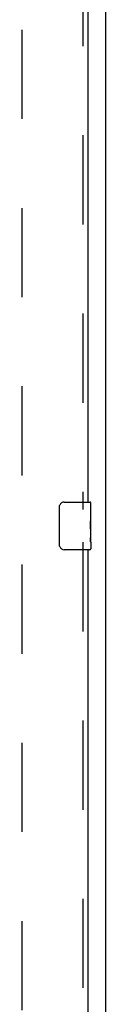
# Model space of a CAD drawing. Header units: inches. Extents: x 0 to 340, y 0 to 220.
# Tile 15 of 30: x 145.34 to 147.09, y 117 to 137.66. Entities that reach past the tile are written whole.
import ezdxf

# ---------------------------------------------------------------- set-up
doc = ezdxf.new("R2010")
doc.units = ezdxf.units.IN
doc.header["$LTSCALE"] = 18.7
doc.header["$MEASUREMENT"] = 0
doc.linetypes.add('HIDDEN', pattern=[0.2, 0.1, -0.1])
doc.layers.get('0').update_dxf_attribs({"linetype": 'CONTINUOUS'})
doc.layers.add('DEFAULT_2', color=8, linetype='HIDDEN')
doc.layers.add('MASTER_DOOR_ASSEMBLY', color=7, linetype='CONTINUOUS')

msp = doc.modelspace()

# ---------------------------------------------------------------- linework, layer by layer
at = {"color": 3, "linetype": 'Continuous'}
msp.add_line((147.09, 68.392), (147.09, 158.184), dxfattribs=at)
at = {"layer": 'DEFAULT_2', "color": 8, "linetype": 'HIDDEN'}
msp.add_line((145.34, 75.736), (145.34, 154.84), dxfattribs=at)
at = {"layer": 'MASTER_DOOR_ASSEMBLY', "color": 8, "linetype": 'HIDDEN'}
for p, q in [((146.611, 150.193), (146.611, 127.383)), ((146.611, 126.693), (146.611, 103.883))]:
    msp.add_line(p, q, dxfattribs=at)
at = {"layer": 'MASTER_DOOR_ASSEMBLY', "color": 3, "linetype": 'Continuous'}
for p, q in [((146.715, 150.038), (146.715, 127.538)), ((146.715, 126.538), (146.715, 104.038))]:
    msp.add_line(p, q, dxfattribs=at)
at = {"layer": 'MASTER_DOOR_ASSEMBLY', "color": 7, "linetype": 'Continuous'}
for p, q in [((146.22, 127.538), (146.76, 127.538)), ((146.775, 126.959), (146.775, 127.523)), ((146.12, 126.638), (146.12, 127.438)), ((146.775, 127.384), (146.768, 127.384)), ((146.768, 127.384), (146.768, 127.154)), ((146.775, 127.216), (146.768, 127.216)), ((146.775, 127.154), (146.768, 127.154)), ((146.775, 127.118), (146.769, 127.118)), ((146.775, 126.923), (146.768, 126.923)), ((146.768, 126.923), (146.768, 126.787)), ((146.773, 126.986), (146.775, 126.986)), ((146.775, 126.7), (146.775, 126.957)), ((146.769, 126.755), (146.775, 126.755)), ((146.775, 126.699), (146.775, 126.553)), ((146.76, 126.538), (146.22, 126.538))]:
    msp.add_line(p, q, dxfattribs=at)
for points in [[(146.12, 127.438), (146.12, 127.444), (146.121, 127.451), (146.122, 127.457), (146.123, 127.463), (146.125, 127.469), (146.127, 127.474)], [(146.774, 126.984), (146.771, 127.018), (146.77, 127.03), (146.769, 127.042), (146.769, 127.055), (146.768, 127.067), (146.768, 127.08), (146.768, 127.093), (146.769, 127.106), (146.769, 127.118), (146.77, 127.131), (146.771, 127.143)], [(146.775, 126.957), (146.775, 126.965), (146.774, 126.974), (146.774, 126.984)], [(146.77, 126.75), (146.769, 126.759), (146.768, 126.768), (146.768, 126.777), (146.768, 126.787)], [(146.772, 126.726), (146.771, 126.733), (146.77, 126.742), (146.77, 126.75)], [(146.775, 126.699), (146.775, 126.703), (146.774, 126.707), (146.774, 126.713), (146.772, 126.726)], [(146.127, 126.602), (146.125, 126.608), (146.123, 126.614), (146.122, 126.62), (146.121, 126.626), (146.12, 126.632), (146.12, 126.638)]]:
    msp.add_lwpolyline(points, dxfattribs=at)
for centre, radius, start, end in [((146.22, 127.438), 0.1, 90, 158.7946), ((146.76, 127.523), 0.015, 0, 90), ((146.22, 126.638), 0.1, 201.1999, 270), ((146.76, 126.553), 0.015, 270, 360)]:
    msp.add_arc(centre, radius, start, end, dxfattribs=at)
msp.add_ellipse((146.512, 127.122), major_axis=(0.263, 0), ratio=0.432808, start_param=0, end_param=0.179988, dxfattribs=at)

doc.saveas('drawing.dxf')
